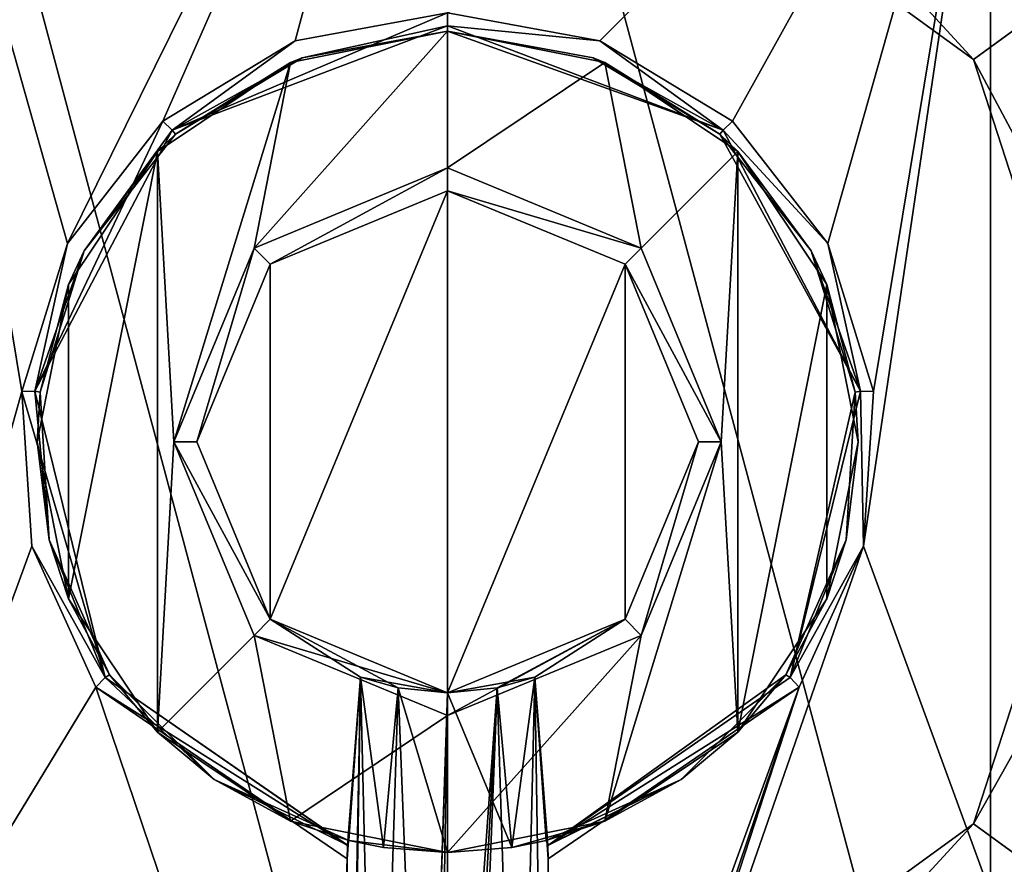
# Model space of a CAD drawing. Header units: millimetres. Extents: x -78 to 78, y -78 to 349.
# Tile 26 of 54: x -9 to 12, y 131 to 149. Entities that reach past the tile are written whole.
import ezdxf

# ---------------------------------------------------------------- set-up
doc = ezdxf.new("R2010")
doc.units = ezdxf.units.MM
doc.header["$LTSCALE"] = 65.185185
for name, color, linetype in [('270', 7, 'CONTINUOUS'), ('271', 7, 'CONTINUOUS'), ('272', 7, 'CONTINUOUS'), ('273', 7, 'CONTINUOUS'), ('277', 7, 'CONTINUOUS'), ('278', 7, 'CONTINUOUS'), ('279', 7, 'CONTINUOUS'), ('282', 7, 'CONTINUOUS'), ('285', 7, 'CONTINUOUS'), ('293', 7, 'CONTINUOUS'), ('297', 7, 'CONTINUOUS'), ('298', 7, 'CONTINUOUS'), ('299', 7, 'CONTINUOUS'), ('300', 7, 'CONTINUOUS'), ('42', 7, 'CONTINUOUS'), ('43', 7, 'CONTINUOUS'), ('55', 7, 'CONTINUOUS'), ('56', 7, 'CONTINUOUS'), ('57', 7, 'CONTINUOUS')]:
    doc.layers.add(name, color=color, linetype=linetype)

msp = doc.modelspace()

# ---------------------------------------------------------------- linework, layer by layer
at = {"layer": '270', "linetype": 'CONTINUOUS'}
for points in [[(-3.889, 143.889, 56), (0, 145.5, 56), (-3.889, 136.111, 56), (-3.889, 143.889, 56)], [(-3.889, 136.111, 56), (0, 145.5, 56), (0, 134.5, 56), (-3.889, 136.111, 56)], [(0, 134.5, 56), (0, 145.5, 56), (3.889, 143.889, 56), (0, 134.5, 56)], [(-5.5, 140, 56), (-3.889, 143.889, 56), (-3.889, 136.111, 56), (-5.5, 140, 56)], [(3.889, 136.111, 56), (0, 134.5, 56), (3.889, 143.889, 56), (3.889, 136.111, 56)], [(5.5, 140, 56), (3.889, 136.111, 56), (3.889, 143.889, 56), (5.5, 140, 56)]]:
    msp.add_3dface(points, dxfattribs=at)
at = {"layer": '271', "linetype": 'CONTINUOUS'}
for points in [[(0, 145.5, 56), (-3.889, 143.889, 56), (0, 145.5, 44), (0, 145.5, 56)], [(0, 145.5, 44), (-3.889, 143.889, 56), (-3.889, 143.889, 44), (0, 145.5, 44)], [(-3.889, 143.889, 56), (-5.5, 140, 56), (-3.889, 143.889, 44), (-3.889, 143.889, 56)], [(-3.889, 143.889, 44), (-5.5, 140, 56), (-5.5, 140, 44), (-3.889, 143.889, 44)], [(-5.5, 140, 56), (-3.889, 136.111, 56), (-5.5, 140, 44), (-5.5, 140, 56)], [(-5.5, 140, 44), (-3.889, 136.111, 56), (-3.889, 136.111, 44), (-5.5, 140, 44)], [(-3.889, 136.111, 56), (0, 134.5, 56), (-1.914, 134.844, 52.085), (-3.889, 136.111, 56)], [(-3.889, 136.111, 44), (-3.889, 136.111, 56), (-1.914, 134.844, 52.085), (-3.889, 136.111, 44)], [(0, 134.5, 44), (-3.889, 136.111, 44), (0, 134.5, 48.8), (0, 134.5, 44)], [(0, 134.5, 48.8), (-3.889, 136.111, 44), (-1.088, 134.609, 49.088), (0, 134.5, 48.8)], [(-1.088, 134.609, 49.088), (-3.889, 136.111, 44), (-1.914, 134.844, 49.916), (-1.088, 134.609, 49.088)], [(-1.914, 134.844, 49.916), (-3.889, 136.111, 44), (-1.914, 134.844, 52.085), (-1.914, 134.844, 49.916)], [(-1.914, 134.844, 52.085), (0, 134.5, 56), (-1.088, 134.609, 52.912), (-1.914, 134.844, 52.085)], [(-1.088, 134.609, 52.912), (0, 134.5, 56), (0, 134.5, 53.2), (-1.088, 134.609, 52.912)]]:
    msp.add_3dface(points, dxfattribs=at)
at = {"layer": '272', "linetype": 'CONTINUOUS'}
for points in [[(-3.444, 148.315, 43.5), (0, 149, 43.5), (-4.243, 144.243, 43.5), (-3.444, 148.315, 43.5)], [(-4.243, 144.243, 43.5), (0, 149, 43.5), (0, 146, 43.5), (-4.243, 144.243, 43.5)], [(0, 149, 43.5), (3.444, 148.315, 43.5), (0, 146, 43.5), (0, 149, 43.5)], [(-6.364, 146.364, 43.5), (-3.444, 148.315, 43.5), (-6, 140, 43.5), (-6.364, 146.364, 43.5)], [(-6, 140, 43.5), (-3.444, 148.315, 43.5), (-4.243, 144.243, 43.5), (-6, 140, 43.5)], [(0, 146, 43.5), (3.444, 148.315, 43.5), (4.243, 144.243, 43.5), (0, 146, 43.5)], [(3.444, 148.315, 43.5), (6.364, 146.364, 43.5), (4.243, 144.243, 43.5), (3.444, 148.315, 43.5)], [(-8.315, 143.444, 43.5), (-6.364, 146.364, 43.5), (-8.315, 136.556, 43.5), (-8.315, 143.444, 43.5)], [(-8.315, 136.556, 43.5), (-6.364, 146.364, 43.5), (-6.364, 133.636, 43.5), (-8.315, 136.556, 43.5)], [(-6.364, 133.636, 43.5), (-6.364, 146.364, 43.5), (-6, 140, 43.5), (-6.364, 133.636, 43.5)], [(4.243, 144.243, 43.5), (6.364, 146.364, 43.5), (6, 140, 43.5), (4.243, 144.243, 43.5)], [(6.364, 146.364, 43.5), (6.364, 133.636, 43.5), (6, 140, 43.5), (6.364, 146.364, 43.5)], [(8.315, 143.444, 43.5), (6.364, 133.636, 43.5), (6.364, 146.364, 43.5), (8.315, 143.444, 43.5)], [(-9, 140, 43.5), (-8.315, 143.444, 43.5), (-8.315, 136.556, 43.5), (-9, 140, 43.5)], [(8.315, 136.556, 43.5), (6.364, 133.636, 43.5), (8.315, 143.444, 43.5), (8.315, 136.556, 43.5)], [(9, 140, 43.5), (8.315, 136.556, 43.5), (8.315, 143.444, 43.5), (9, 140, 43.5)], [(-4.243, 135.757, 43.5), (-6.364, 133.636, 43.5), (-6, 140, 43.5), (-4.243, 135.757, 43.5)], [(6.364, 133.636, 43.5), (3.444, 131.685, 43.5), (6, 140, 43.5), (6.364, 133.636, 43.5)], [(6, 140, 43.5), (3.444, 131.685, 43.5), (4.243, 135.757, 43.5), (6, 140, 43.5)], [(-3.444, 131.685, 43.5), (-6.364, 133.636, 43.5), (-4.243, 135.757, 43.5), (-3.444, 131.685, 43.5)], [(0, 134, 43.5), (-3.444, 131.685, 43.5), (-4.243, 135.757, 43.5), (0, 134, 43.5)], [(3.444, 131.685, 43.5), (0, 131, 43.5), (4.243, 135.757, 43.5), (3.444, 131.685, 43.5)], [(0, 131, 43.5), (0, 134, 43.5), (4.243, 135.757, 43.5), (0, 131, 43.5)], [(0, 131, 43.5), (-3.444, 131.685, 43.5), (0, 134, 43.5), (0, 131, 43.5)]]:
    msp.add_3dface(points, dxfattribs=at)
at = {"layer": '273', "linetype": 'CONTINUOUS'}
for points in [[(0, 149, 43.5), (-3.444, 148.315, 43.5), (0, 149, 50.6), (0, 149, 43.5)], [(0, 149, 50.6), (-3.444, 148.315, 43.5), (-3.19, 148.416, 50.6), (0, 149, 50.6)], [(-3.444, 148.315, 43.5), (-6.364, 146.364, 43.5), (-5.966, 146.738, 50.6), (-3.444, 148.315, 43.5)], [(-3.19, 148.416, 50.6), (-3.444, 148.315, 43.5), (-5.966, 146.738, 50.6), (-3.19, 148.416, 50.6)], [(-5.966, 146.738, 50.6), (-6.364, 146.364, 43.5), (-7.967, 144.186, 50.6), (-5.966, 146.738, 50.6)], [(-6.364, 146.364, 43.5), (-8.315, 143.444, 43.5), (-7.967, 144.186, 50.6), (-6.364, 146.364, 43.5)], [(-7.967, 144.186, 50.6), (-8.315, 143.444, 43.5), (-8.934, 141.09, 50.6), (-7.967, 144.186, 50.6)], [(-8.315, 143.444, 43.5), (-9, 140, 43.5), (-8.934, 141.09, 50.6), (-8.315, 143.444, 43.5)], [(-8.934, 141.09, 50.6), (-9, 140, 43.5), (-8.74, 137.852, 50.6), (-8.934, 141.09, 50.6)], [(-9, 140, 43.5), (-8.315, 136.556, 43.5), (-8.74, 137.852, 50.6), (-9, 140, 43.5)], [(-8.74, 137.852, 50.6), (-8.315, 136.556, 43.5), (-7.411, 134.893, 50.6), (-8.74, 137.852, 50.6)], [(-8.315, 136.556, 43.5), (-6.364, 133.636, 43.5), (-7.411, 134.893, 50.6), (-8.315, 136.556, 43.5)], [(-7.411, 134.893, 50.6), (-6.364, 133.636, 43.5), (-5.12, 132.598, 50.6), (-7.411, 134.893, 50.6)], [(-6.364, 133.636, 43.5), (-3.444, 131.685, 43.5), (-5.12, 132.598, 50.6), (-6.364, 133.636, 43.5)], [(-3.444, 131.685, 43.5), (-2.163, 131.264, 50.6), (-5.12, 132.598, 50.6), (-3.444, 131.685, 43.5)], [(-3.444, 131.685, 43.5), (0, 131, 43.5), (-2.163, 131.264, 50.6), (-3.444, 131.685, 43.5)], [(-2.163, 131.264, 50.6), (0, 131, 43.5), (-1.404, 131.11, 49.306), (-2.163, 131.264, 50.6)], [(-1.404, 131.11, 49.306), (0, 131, 43.5), (0, 131, 48.8), (-1.404, 131.11, 49.306)]]:
    msp.add_3dface(points, dxfattribs=at)
at = {"layer": '277', "linetype": 'CONTINUOUS'}
for points in [[(-11.9, 160.611, 58), (0, 116.2, 58), (0, 163.8, 58), (-11.9, 160.611, 58)], [(0, 163.8, 58), (0, 116.2, 58), (11.9, 119.389, 58), (0, 163.8, 58)], [(11.9, 160.611, 58), (0, 163.8, 58), (11.9, 119.389, 58), (11.9, 160.611, 58)], [(-11.9, 119.389, 58), (0, 116.2, 58), (-11.9, 160.611, 58), (-11.9, 119.389, 58)], [(20.611, 151.9, 58), (11.9, 160.611, 58), (20.611, 128.1, 58), (20.611, 151.9, 58)], [(20.611, 128.1, 58), (11.9, 160.611, 58), (11.9, 119.389, 58), (20.611, 128.1, 58)]]:
    msp.add_3dface(points, dxfattribs=at)
at = {"layer": '278', "linetype": 'CONTINUOUS'}
for points in [[(3.889, 143.889, 56), (0, 145.5, 56), (3.889, 143.889, 44), (3.889, 143.889, 56)], [(0, 145.5, 56), (0, 145.5, 44), (3.889, 143.889, 44), (0, 145.5, 56)], [(5.5, 140, 56), (3.889, 143.889, 56), (5.5, 140, 44), (5.5, 140, 56)], [(5.5, 140, 44), (3.889, 143.889, 56), (3.889, 143.889, 44), (5.5, 140, 44)], [(3.889, 136.111, 56), (5.5, 140, 56), (3.889, 136.111, 44), (3.889, 136.111, 56)], [(3.889, 136.111, 44), (5.5, 140, 56), (5.5, 140, 44), (3.889, 136.111, 44)], [(0, 134.5, 56), (3.889, 136.111, 56), (0, 134.5, 53.2), (0, 134.5, 56)], [(0, 134.5, 44), (3.889, 136.111, 56), (3.889, 136.111, 44), (0, 134.5, 44)], [(3.889, 136.111, 56), (0, 134.5, 44), (1.914, 134.844, 49.915), (3.889, 136.111, 56)], [(0, 134.5, 53.2), (3.889, 136.111, 56), (1.088, 134.609, 52.912), (0, 134.5, 53.2)], [(1.088, 134.609, 52.912), (3.889, 136.111, 56), (1.914, 134.844, 52.084), (1.088, 134.609, 52.912)], [(1.914, 134.844, 52.084), (3.889, 136.111, 56), (1.914, 134.844, 49.915), (1.914, 134.844, 52.084)], [(1.914, 134.844, 49.915), (0, 134.5, 44), (1.088, 134.609, 49.088), (1.914, 134.844, 49.915)], [(0, 134.5, 44), (0, 134.5, 48.8), (1.088, 134.609, 49.088), (0, 134.5, 44)]]:
    msp.add_3dface(points, dxfattribs=at)
at = {"layer": '279', "linetype": 'CONTINUOUS'}
for points in [[(3.444, 148.315, 43.5), (0, 149, 43.5), (3.19, 148.416, 50.6), (3.444, 148.315, 43.5)], [(0, 149, 43.5), (0, 149, 50.6), (3.19, 148.416, 50.6), (0, 149, 43.5)], [(5.966, 146.738, 50.6), (3.444, 148.315, 43.5), (3.19, 148.416, 50.6), (5.966, 146.738, 50.6)], [(6.364, 146.364, 43.5), (3.444, 148.315, 43.5), (5.966, 146.738, 50.6), (6.364, 146.364, 43.5)], [(7.967, 144.186, 50.6), (6.364, 146.364, 43.5), (5.966, 146.738, 50.6), (7.967, 144.186, 50.6)], [(8.315, 143.444, 43.5), (6.364, 146.364, 43.5), (7.967, 144.186, 50.6), (8.315, 143.444, 43.5)], [(8.934, 141.09, 50.6), (8.315, 143.444, 43.5), (7.967, 144.186, 50.6), (8.934, 141.09, 50.6)], [(9, 140, 43.5), (8.315, 143.444, 43.5), (8.934, 141.09, 50.6), (9, 140, 43.5)], [(8.74, 137.852, 50.6), (9, 140, 43.5), (8.934, 141.09, 50.6), (8.74, 137.852, 50.6)], [(8.315, 136.556, 43.5), (9, 140, 43.5), (8.74, 137.852, 50.6), (8.315, 136.556, 43.5)], [(7.411, 134.893, 50.6), (8.315, 136.556, 43.5), (8.74, 137.852, 50.6), (7.411, 134.893, 50.6)], [(6.364, 133.636, 43.5), (8.315, 136.556, 43.5), (7.411, 134.893, 50.6), (6.364, 133.636, 43.5)], [(5.12, 132.598, 50.6), (6.364, 133.636, 43.5), (7.411, 134.893, 50.6), (5.12, 132.598, 50.6)], [(3.444, 131.685, 43.5), (6.364, 133.636, 43.5), (5.12, 132.598, 50.6), (3.444, 131.685, 43.5)], [(2.163, 131.264, 50.6), (3.444, 131.685, 43.5), (5.12, 132.598, 50.6), (2.163, 131.264, 50.6)], [(0, 131, 43.5), (3.444, 131.685, 43.5), (0, 131, 48.8), (0, 131, 43.5)], [(0, 131, 48.8), (3.444, 131.685, 43.5), (1.404, 131.11, 49.306), (0, 131, 48.8)], [(1.404, 131.11, 49.306), (3.444, 131.685, 43.5), (2.163, 131.264, 50.6), (1.404, 131.11, 49.306)]]:
    msp.add_3dface(points, dxfattribs=at)
at = {"layer": '282', "linetype": 'CONTINUOUS'}
for points in [[(1.088, 134.609, 52.912), (1.914, 134.844, 52.084), (1.556, 119.8, 52.556), (1.088, 134.609, 52.912)], [(1.914, 134.844, 49.915), (1.088, 134.609, 49.088), (1.404, 131.11, 49.306), (1.914, 134.844, 49.915)], [(1.914, 134.844, 49.915), (1.404, 131.11, 49.306), (2.163, 131.264, 50.6), (1.914, 134.844, 49.915)], [(1.556, 119.8, 52.556), (1.914, 134.844, 52.084), (2.142, 119.8, 51.5), (1.556, 119.8, 52.556)], [(1.914, 134.844, 52.084), (1.914, 134.844, 49.915), (2.2, 130.861, 51), (1.914, 134.844, 52.084)], [(2.142, 119.8, 51.5), (1.914, 134.844, 52.084), (2.2, 130.861, 51), (2.142, 119.8, 51.5)], [(1.914, 134.844, 49.915), (2.163, 131.264, 50.6), (2.197, 131.157, 50.877), (1.914, 134.844, 49.915)], [(2.2, 130.861, 51), (1.914, 134.844, 49.915), (2.197, 131.152, 50.883), (2.2, 130.861, 51)], [(2.197, 131.152, 50.883), (1.914, 134.844, 49.915), (2.197, 131.157, 50.877), (2.197, 131.152, 50.883)], [(1.088, 134.609, 49.088), (0, 134.5, 48.8), (1.404, 131.11, 49.306), (1.088, 134.609, 49.088)], [(0, 134.5, 53.2), (1.088, 134.609, 52.912), (0, 119.5, 53.2), (0, 134.5, 53.2)], [(0, 119.5, 53.2), (1.088, 134.609, 52.912), (0.252, 119.5, 53.186), (0, 119.5, 53.2)], [(0, 134.5, 48.8), (0, 131, 48.8), (1.404, 131.11, 49.306), (0, 134.5, 48.8)], [(1.088, 134.609, 52.912), (0.5, 119.8, 53.142), (0.252, 119.5, 53.186), (1.088, 134.609, 52.912)], [(0.5, 119.8, 53.142), (1.088, 134.609, 52.912), (1.556, 119.8, 52.556), (0.5, 119.8, 53.142)], [(2.142, 119.5, 51.5), (2.142, 119.8, 51.5), (2.2, 130.861, 51), (2.142, 119.5, 51.5)], [(2.186, 119.5, 51.252), (2.142, 119.5, 51.5), (2.2, 130.861, 51), (2.186, 119.5, 51.252)], [(2.2, 119.5, 51), (2.186, 119.5, 51.252), (2.2, 130.861, 51), (2.2, 119.5, 51)]]:
    msp.add_3dface(points, dxfattribs=at)
at = {"layer": '285', "linetype": 'CONTINUOUS'}
for points in [[(-1.914, 134.844, 52.085), (-2.186, 119.5, 51.252), (-2.2, 119.5, 51), (-1.914, 134.844, 52.085)], [(-1.914, 134.844, 52.085), (-2.2, 119.5, 51), (-2.2, 130.861, 51), (-1.914, 134.844, 52.085)], [(-2.197, 131.152, 50.883), (-1.914, 134.844, 52.085), (-2.2, 130.861, 51), (-2.197, 131.152, 50.883)], [(-2.163, 131.264, 50.6), (-1.914, 134.844, 52.085), (-2.197, 131.157, 50.877), (-2.163, 131.264, 50.6)], [(-2.197, 131.157, 50.877), (-1.914, 134.844, 52.085), (-2.197, 131.152, 50.883), (-2.197, 131.157, 50.877)], [(-2.186, 119.5, 51.252), (-1.914, 134.844, 52.085), (-2.142, 119.8, 51.5), (-2.186, 119.5, 51.252)], [(-1.914, 134.844, 49.916), (-1.914, 134.844, 52.085), (-2.163, 131.264, 50.6), (-1.914, 134.844, 49.916)], [(-1.914, 134.844, 49.916), (-2.163, 131.264, 50.6), (-1.404, 131.11, 49.306), (-1.914, 134.844, 49.916)], [(-2.142, 119.8, 51.5), (-1.914, 134.844, 52.085), (-1.556, 119.8, 52.556), (-2.142, 119.8, 51.5)], [(-1.088, 134.609, 49.088), (-1.914, 134.844, 49.916), (-1.404, 131.11, 49.306), (-1.088, 134.609, 49.088)], [(-1.914, 134.844, 52.085), (-1.088, 134.609, 52.912), (-1.556, 119.8, 52.556), (-1.914, 134.844, 52.085)], [(-1.556, 119.8, 52.556), (-1.088, 134.609, 52.912), (-0.5, 119.8, 53.142), (-1.556, 119.8, 52.556)], [(-1.088, 134.609, 49.088), (-1.404, 131.11, 49.306), (0, 131, 48.8), (-1.088, 134.609, 49.088)], [(0, 134.5, 48.8), (-1.088, 134.609, 49.088), (0, 131, 48.8), (0, 134.5, 48.8)], [(-1.088, 134.609, 52.912), (0, 134.5, 53.2), (-0.5, 119.8, 53.142), (-1.088, 134.609, 52.912)], [(0, 134.5, 53.2), (-0.252, 119.5, 53.186), (-0.5, 119.5, 53.142), (0, 134.5, 53.2)], [(0, 134.5, 53.2), (-0.5, 119.5, 53.142), (-0.5, 119.8, 53.142), (0, 134.5, 53.2)], [(0, 134.5, 53.2), (0, 119.5, 53.2), (-0.252, 119.5, 53.186), (0, 134.5, 53.2)]]:
    msp.add_3dface(points, dxfattribs=at)
at = {"layer": '293', "linetype": 'CONTINUOUS'}
for points in [[(-12.038, 157.451, 51), (0, 161.2, 51), (-8.334, 144.348, 51), (-12.038, 157.451, 51)], [(-8.334, 144.348, 51), (0, 161.2, 51), (-6.245, 147.026, 51), (-8.334, 144.348, 51)], [(-6.245, 147.026, 51), (0, 161.2, 51), (-3.34, 148.786, 51), (-6.245, 147.026, 51)], [(-3.34, 148.786, 51), (0, 161.2, 51), (0, 149.4, 51), (-3.34, 148.786, 51)], [(-14.077, 124.149, 51), (-12.038, 157.451, 51), (-9.335, 141.103, 51), (-14.077, 124.149, 51)], [(-9.335, 141.103, 51), (-12.038, 157.451, 51), (-8.334, 144.348, 51), (-9.335, 141.103, 51)], [(0, 149.4, 51), (12.038, 157.451, 51), (3.34, 148.786, 51), (0, 149.4, 51)], [(3.34, 148.786, 51), (12.038, 157.451, 51), (6.245, 147.026, 51), (3.34, 148.786, 51)], [(6.245, 147.026, 51), (12.038, 157.451, 51), (8.334, 144.348, 51), (6.245, 147.026, 51)], [(8.334, 144.348, 51), (12.038, 157.451, 51), (9.335, 141.103, 51), (8.334, 144.348, 51)], [(12.038, 157.451, 51), (14.077, 124.149, 51), (9.118, 137.714, 51), (12.038, 157.451, 51)], [(9.335, 141.103, 51), (12.038, 157.451, 51), (9.118, 137.714, 51), (9.335, 141.103, 51)], [(19.818, 147.53, 51), (14.077, 124.149, 51), (12.038, 157.451, 51), (19.818, 147.53, 51)], [(-9.118, 137.714, 51), (-14.077, 124.149, 51), (-9.335, 141.103, 51), (-9.118, 137.714, 51)], [(-7.71, 134.623, 51), (-14.077, 124.149, 51), (-9.118, 137.714, 51), (-7.71, 134.623, 51)], [(14.077, 124.149, 51), (2.6, 118.96, 51), (9.118, 137.714, 51), (14.077, 124.149, 51)], [(9.118, 137.714, 51), (2.6, 118.96, 51), (7.71, 134.623, 51), (9.118, 137.714, 51)], [(-2.6, 119.5, 51), (-14.077, 124.149, 51), (-7.71, 134.623, 51), (-2.6, 119.5, 51)], [(-2.2, 130.861, 51), (-2.6, 119.5, 51), (-7.71, 134.623, 51), (-2.2, 130.861, 51)], [(2.2, 119.5, 51), (2.2, 130.861, 51), (7.71, 134.623, 51), (2.2, 119.5, 51)], [(2.6, 119.5, 51), (2.2, 119.5, 51), (7.71, 134.623, 51), (2.6, 119.5, 51)], [(2.6, 118.96, 51), (2.6, 119.5, 51), (7.71, 134.623, 51), (2.6, 118.96, 51)], [(-2.2, 119.5, 51), (-2.6, 119.5, 51), (-2.2, 130.861, 51), (-2.2, 119.5, 51)]]:
    msp.add_3dface(points, dxfattribs=at)
at = {"layer": '297', "linetype": 'CONTINUOUS'}
for points in [[(-3.889, 143.889, 44), (-4.243, 144.243, 43.5), (0, 146, 43.5), (-3.889, 143.889, 44)], [(0, 145.5, 44), (-3.889, 143.889, 44), (0, 146, 43.5), (0, 145.5, 44)], [(-5.5, 140, 44), (-6, 140, 43.5), (-4.243, 144.243, 43.5), (-5.5, 140, 44)], [(-3.889, 143.889, 44), (-5.5, 140, 44), (-4.243, 144.243, 43.5), (-3.889, 143.889, 44)], [(-5.5, 140, 44), (-3.889, 136.111, 44), (-6, 140, 43.5), (-5.5, 140, 44)], [(-3.889, 136.111, 44), (-4.243, 135.757, 43.5), (-6, 140, 43.5), (-3.889, 136.111, 44)], [(-3.889, 136.111, 44), (0, 134.5, 44), (-4.243, 135.757, 43.5), (-3.889, 136.111, 44)], [(0, 134.5, 44), (0, 134, 43.5), (-4.243, 135.757, 43.5), (0, 134.5, 44)]]:
    msp.add_3dface(points, dxfattribs=at)
at = {"layer": '298', "linetype": 'CONTINUOUS'}
for points in [[(0, 145.5, 44), (0, 146, 43.5), (4.243, 144.243, 43.5), (0, 145.5, 44)], [(0, 145.5, 44), (4.243, 144.243, 43.5), (3.889, 143.889, 44), (0, 145.5, 44)], [(4.243, 144.243, 43.5), (6, 140, 43.5), (3.889, 143.889, 44), (4.243, 144.243, 43.5)], [(6, 140, 43.5), (5.5, 140, 44), (3.889, 143.889, 44), (6, 140, 43.5)], [(4.243, 135.757, 43.5), (3.889, 136.111, 44), (5.5, 140, 44), (4.243, 135.757, 43.5)], [(6, 140, 43.5), (4.243, 135.757, 43.5), (5.5, 140, 44), (6, 140, 43.5)], [(0, 134, 43.5), (0, 134.5, 44), (3.889, 136.111, 44), (0, 134, 43.5)], [(4.243, 135.757, 43.5), (0, 134, 43.5), (3.889, 136.111, 44), (4.243, 135.757, 43.5)]]:
    msp.add_3dface(points, dxfattribs=at)
at = {"layer": '299', "linetype": 'CONTINUOUS'}
msp.add_3dface([(19.818, 147.53, 51), (12.038, 157.451, 51), (12.371, 157.908, 50.766), (19.818, 147.53, 51)], dxfattribs=at)
at = {"layer": '300', "linetype": 'CONTINUOUS'}
for points in [[(-3.34, 148.786, 51), (0, 149.4, 51), (-6.043, 146.827, 50.883), (-3.34, 148.786, 51)], [(0, 149.4, 51), (0, 149.117, 50.883), (-6.043, 146.827, 50.883), (0, 149.4, 51)], [(0, 149.4, 51), (3.34, 148.786, 51), (0, 149.117, 50.883), (0, 149.4, 51)], [(0, 149.117, 50.883), (-3.19, 148.416, 50.6), (-6.043, 146.827, 50.883), (0, 149.117, 50.883)], [(0, 149, 50.6), (-3.19, 148.416, 50.6), (0, 149.117, 50.883), (0, 149, 50.6)], [(6.043, 146.827, 50.883), (0, 149, 50.6), (0, 149.117, 50.883), (6.043, 146.827, 50.883)], [(3.34, 148.786, 51), (6.043, 146.827, 50.883), (0, 149.117, 50.883), (3.34, 148.786, 51)], [(3.19, 148.416, 50.6), (0, 149, 50.6), (6.043, 146.827, 50.883), (3.19, 148.416, 50.6)], [(-6.245, 147.026, 51), (-3.34, 148.786, 51), (-6.043, 146.827, 50.883), (-6.245, 147.026, 51)], [(3.34, 148.786, 51), (6.245, 147.026, 51), (6.043, 146.827, 50.883), (3.34, 148.786, 51)], [(-3.19, 148.416, 50.6), (-5.966, 146.738, 50.6), (-6.043, 146.827, 50.883), (-3.19, 148.416, 50.6)], [(5.966, 146.738, 50.6), (3.19, 148.416, 50.6), (6.043, 146.827, 50.883), (5.966, 146.738, 50.6)], [(-8.334, 144.348, 51), (-6.245, 147.026, 51), (-9.05, 141.106, 50.883), (-8.334, 144.348, 51)], [(-6.245, 147.026, 51), (-6.043, 146.827, 50.883), (-9.05, 141.106, 50.883), (-6.245, 147.026, 51)], [(6.245, 147.026, 51), (8.334, 144.348, 51), (6.043, 146.827, 50.883), (6.245, 147.026, 51)], [(-6.043, 146.827, 50.883), (-7.967, 144.186, 50.6), (-9.05, 141.106, 50.883), (-6.043, 146.827, 50.883)], [(-5.966, 146.738, 50.6), (-7.967, 144.186, 50.6), (-6.043, 146.827, 50.883), (-5.966, 146.738, 50.6)], [(9.05, 141.106, 50.883), (5.966, 146.738, 50.6), (6.043, 146.827, 50.883), (9.05, 141.106, 50.883)], [(8.334, 144.348, 51), (9.05, 141.106, 50.883), (6.043, 146.827, 50.883), (8.334, 144.348, 51)], [(7.967, 144.186, 50.6), (5.966, 146.738, 50.6), (9.05, 141.106, 50.883), (7.967, 144.186, 50.6)], [(-9.335, 141.103, 51), (-8.334, 144.348, 51), (-9.05, 141.106, 50.883), (-9.335, 141.103, 51)], [(8.334, 144.348, 51), (9.335, 141.103, 51), (9.05, 141.106, 50.883), (8.334, 144.348, 51)], [(-7.967, 144.186, 50.6), (-8.934, 141.09, 50.6), (-9.05, 141.106, 50.883), (-7.967, 144.186, 50.6)], [(8.934, 141.09, 50.6), (7.967, 144.186, 50.6), (9.05, 141.106, 50.883), (8.934, 141.09, 50.6)], [(-9.335, 141.103, 51), (-9.05, 141.106, 50.883), (-7.51, 134.83, 50.883), (-9.335, 141.103, 51)], [(-9.118, 137.714, 51), (-9.335, 141.103, 51), (-7.51, 134.83, 50.883), (-9.118, 137.714, 51)], [(-8.934, 141.09, 50.6), (-8.74, 137.852, 50.6), (-9.05, 141.106, 50.883), (-8.934, 141.09, 50.6)], [(-9.05, 141.106, 50.883), (-8.74, 137.852, 50.6), (-7.51, 134.83, 50.883), (-9.05, 141.106, 50.883)], [(7.51, 134.83, 50.883), (8.934, 141.09, 50.6), (9.05, 141.106, 50.883), (7.51, 134.83, 50.883)], [(9.118, 137.714, 51), (7.51, 134.83, 50.883), (9.05, 141.106, 50.883), (9.118, 137.714, 51)], [(8.74, 137.852, 50.6), (8.934, 141.09, 50.6), (7.51, 134.83, 50.883), (8.74, 137.852, 50.6)], [(9.335, 141.103, 51), (9.118, 137.714, 51), (9.05, 141.106, 50.883), (9.335, 141.103, 51)], [(-8.74, 137.852, 50.6), (-7.411, 134.893, 50.6), (-7.51, 134.83, 50.883), (-8.74, 137.852, 50.6)], [(7.411, 134.893, 50.6), (8.74, 137.852, 50.6), (7.51, 134.83, 50.883), (7.411, 134.893, 50.6)], [(-7.71, 134.623, 51), (-9.118, 137.714, 51), (-7.51, 134.83, 50.883), (-7.71, 134.623, 51)], [(9.118, 137.714, 51), (7.71, 134.623, 51), (7.51, 134.83, 50.883), (9.118, 137.714, 51)], [(-2.197, 131.152, 50.883), (-7.71, 134.623, 51), (-7.51, 134.83, 50.883), (-2.197, 131.152, 50.883)], [(-7.411, 134.893, 50.6), (-5.12, 132.598, 50.6), (-7.51, 134.83, 50.883), (-7.411, 134.893, 50.6)], [(-5.12, 132.598, 50.6), (-2.197, 131.157, 50.877), (-7.51, 134.83, 50.883), (-5.12, 132.598, 50.6)], [(-2.197, 131.157, 50.877), (-2.197, 131.152, 50.883), (-7.51, 134.83, 50.883), (-2.197, 131.157, 50.877)], [(5.12, 132.598, 50.6), (7.411, 134.893, 50.6), (2.197, 131.152, 50.883), (5.12, 132.598, 50.6)], [(2.197, 131.152, 50.883), (7.411, 134.893, 50.6), (7.51, 134.83, 50.883), (2.197, 131.152, 50.883)], [(7.71, 134.623, 51), (2.197, 131.152, 50.883), (7.51, 134.83, 50.883), (7.71, 134.623, 51)], [(-2.197, 131.152, 50.883), (-2.2, 130.861, 51), (-7.71, 134.623, 51), (-2.197, 131.152, 50.883)], [(2.2, 130.861, 51), (2.197, 131.152, 50.883), (7.71, 134.623, 51), (2.2, 130.861, 51)], [(-5.12, 132.598, 50.6), (-2.163, 131.264, 50.6), (-2.197, 131.157, 50.877), (-5.12, 132.598, 50.6)], [(2.163, 131.264, 50.6), (5.12, 132.598, 50.6), (2.197, 131.157, 50.877), (2.163, 131.264, 50.6)], [(5.12, 132.598, 50.6), (2.197, 131.152, 50.883), (2.197, 131.157, 50.877), (5.12, 132.598, 50.6)]]:
    msp.add_3dface(points, dxfattribs=at)
at = {"layer": '42', "linetype": 'CONTINUOUS'}
for points in [[(14.25, 140), (11.528, 131.624), (14.25, 140, 4), (14.25, 140)], [(14.25, 140, 4), (11.528, 131.624), (11.528, 131.624, 4), (14.25, 140, 4)], [(-4.403, 126.447), (-11.528, 131.624), (-4.404, 126.447, 4), (-4.403, 126.447)], [(-4.404, 126.447, 4), (-11.528, 131.624), (-11.528, 131.624, 4), (-4.404, 126.447, 4)], [(11.528, 131.624), (4.403, 126.447), (11.528, 131.624, 4), (11.528, 131.624)], [(11.528, 131.624, 4), (4.403, 126.447), (4.404, 126.447, 4), (11.528, 131.624, 4)]]:
    msp.add_3dface(points, dxfattribs=at)
at = {"layer": '43', "linetype": 'CONTINUOUS'}
for points in [[(-11.528, 148.376), (-4.403, 153.553), (-11.528, 148.376, 4), (-11.528, 148.376)], [(-11.528, 148.376, 4), (-4.403, 153.553), (-4.404, 153.553, 4), (-11.528, 148.376, 4)], [(4.403, 153.553), (11.528, 148.376), (4.404, 153.553, 4), (4.403, 153.553)], [(4.404, 153.553, 4), (11.528, 148.376), (11.528, 148.376, 4), (4.404, 153.553, 4)], [(14.25, 140), (14.25, 140, 4), (11.528, 148.376, 4), (14.25, 140)], [(11.528, 148.376), (14.25, 140), (11.528, 148.376, 4), (11.528, 148.376)]]:
    msp.add_3dface(points, dxfattribs=at)
at = {"layer": '55', "linetype": 'CONTINUOUS'}
for points in [[(-11.528, 148.376, 4), (-5.022, 155.455, 6), (-13.147, 149.551, 6), (-11.528, 148.376, 4)], [(-11.528, 148.376, 4), (-4.404, 153.553, 4), (-5.022, 155.455, 6), (-11.528, 148.376, 4)], [(4.404, 153.553, 4), (11.528, 148.376, 4), (5.022, 155.455, 6), (4.404, 153.553, 4)], [(11.528, 148.376, 4), (13.147, 149.551, 6), (5.022, 155.455, 6), (11.528, 148.376, 4)], [(11.528, 148.376, 4), (14.25, 140, 4), (13.147, 149.551, 6), (11.528, 148.376, 4)]]:
    msp.add_3dface(points, dxfattribs=at)
at = {"layer": '56', "linetype": 'CONTINUOUS'}
for points in [[(14.25, 140, 4), (11.528, 131.624, 4), (16.25, 140, 6), (14.25, 140, 4)], [(11.528, 131.624, 4), (13.147, 130.449, 6), (16.25, 140, 6), (11.528, 131.624, 4)], [(-11.528, 131.624, 4), (-13.147, 130.449, 6), (-5.022, 124.545, 6), (-11.528, 131.624, 4)], [(-4.404, 126.447, 4), (-11.528, 131.624, 4), (-5.022, 124.545, 6), (-4.404, 126.447, 4)], [(11.528, 131.624, 4), (4.404, 126.447, 4), (5.022, 124.545, 6), (11.528, 131.624, 4)], [(11.528, 131.624, 4), (5.022, 124.545, 6), (13.147, 130.449, 6), (11.528, 131.624, 4)]]:
    msp.add_3dface(points, dxfattribs=at)
at = {"layer": '57', "linetype": 'CONTINUOUS'}
for points in [[(-12.944, 149.405), (-4.403, 153.553), (-11.528, 148.376), (-12.944, 149.405)], [(12.944, 149.405), (11.528, 148.376), (4.403, 153.553), (12.944, 149.405)], [(12.944, 149.405), (16, 140), (11.528, 148.376), (12.944, 149.405)], [(16, 140), (14.25, 140), (11.528, 148.376), (16, 140)], [(12.944, 130.595), (11.528, 131.624), (14.25, 140), (12.944, 130.595)], [(-12.944, 130.595), (-11.528, 131.624), (-4.403, 126.447), (-12.944, 130.595)], [(12.944, 130.595), (4.403, 126.447), (11.528, 131.624), (12.944, 130.595)]]:
    msp.add_3dface(points, dxfattribs=at)

doc.saveas('drawing.dxf')
